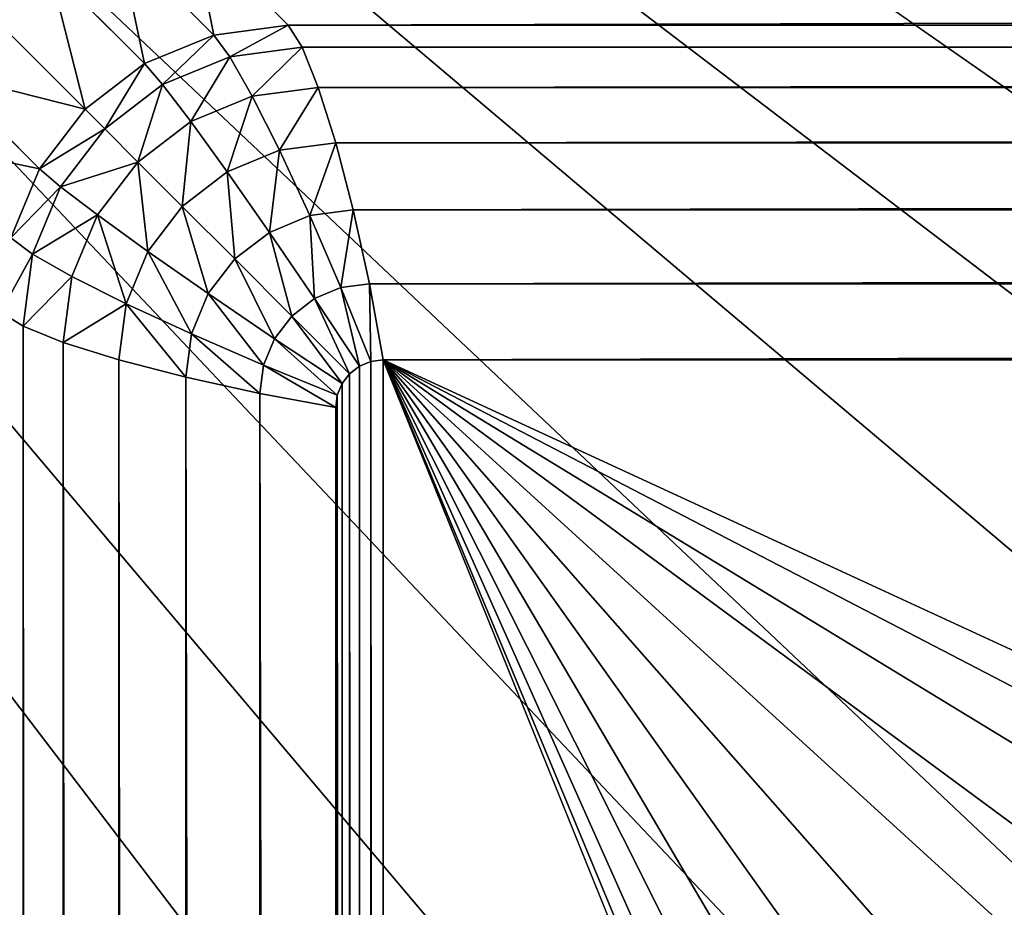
# Model space of a CAD drawing. Header units: centimetres. Extents: x -45 to 35, y -55 to 45.
# Tile 163 of 189: x -39.89 to -37.8, y 38.06 to 39.94. Entities that reach past the tile are written whole.
import ezdxf

# ---------------------------------------------------------------- set-up
doc = ezdxf.new("R2010")
doc.units = ezdxf.units.CM
doc.header["$LTSCALE"] = 2.54
doc.layers.get('0').update_dxf_attribs({"true_color": 0xff5454})

# ---------------------------------------------------------------- blocks, each defined once
blk = doc.blocks.new('Grupuj#4')
at = {"color": 7, "true_color": 0xfefefe}
for p, q in [((5.4772, 95.1312, 3.9), (5.6788, 94.9296, 2.7)), ((5.4772, 95.1312, 3.9), (5.6788, 94.9296, 2.7)), ((5.5214, 94.9088, 2.7), (5.3197, 95.1105, 3.9)), ((5.5214, 94.9088, 2.7), (5.3197, 95.1105, 3.9)), ((5.3746, 94.8481, 2.7), (5.173, 95.0497, 3.9)), ((5.3746, 94.8481, 2.7), (5.173, 95.0497, 3.9)), ((5.2486, 94.7514, 2.7), (5.047, 94.953, 3.9)), ((5.2486, 94.7514, 2.7), (5.047, 94.953, 3.9)), ((5.6788, 94.9296, 2.7), (5.5214, 94.9088, 2.7)), ((5.6788, 94.9296, 2.7), (5.5214, 94.9088, 2.7)), ((5.6788, 94.9296, 2.7), (74.3212, 94.9296, 2.7)), ((5.6788, 94.9296, 2.7), (74.3212, 94.9296, 2.7)), ((5.7084, 94.8828, 2.5447), (5.6788, 94.9296, 2.7)), ((5.7084, 94.8828, 2.5447), (5.6788, 94.9296, 2.7)), ((5.5214, 94.9088, 2.7), (5.3746, 94.8481, 2.7)), ((5.5214, 94.9088, 2.7), (5.3746, 94.8481, 2.7)), ((5.5214, 94.9088, 2.7), (5.5554, 94.8626, 2.5447)), ((5.5214, 94.9088, 2.7), (5.5554, 94.8626, 2.5447)), ((5.7084, 94.8828, 2.5447), (5.5554, 94.8626, 2.5447)), ((5.7084, 94.8828, 2.5447), (5.5554, 94.8626, 2.5447)), ((5.7084, 94.8828, 2.5447), (74.2916, 94.8828, 2.5447)), ((5.7084, 94.8828, 2.5447), (74.2916, 94.8828, 2.5447)), ((5.7428, 94.7977, 2.4), (5.7084, 94.8828, 2.5447)), ((5.7428, 94.7977, 2.4), (5.7084, 94.8828, 2.5447)), ((5.3746, 94.8481, 2.7), (5.2486, 94.7514, 2.7)), ((5.3746, 94.8481, 2.7), (5.2486, 94.7514, 2.7)), ((5.3746, 94.8481, 2.7), (5.4128, 94.8036, 2.5447)), ((5.3746, 94.8481, 2.7), (5.4128, 94.8036, 2.5447)), ((5.5554, 94.8626, 2.5447), (5.4128, 94.8036, 2.5447)), ((5.5554, 94.8626, 2.5447), (5.4128, 94.8036, 2.5447)), ((5.5554, 94.8626, 2.5447), (5.6029, 94.7792, 2.4)), ((5.5554, 94.8626, 2.5447), (5.6029, 94.7792, 2.4)), ((5.1519, 94.6254, 2.7), (4.9503, 94.827, 3.9)), ((5.1519, 94.6254, 2.7), (4.9503, 94.827, 3.9)), ((5.4128, 94.8036, 2.5447), (5.2904, 94.7096, 2.5447)), ((5.4128, 94.8036, 2.5447), (5.2904, 94.7096, 2.5447)), ((5.4128, 94.8036, 2.5447), (5.4726, 94.7253, 2.4)), ((5.4128, 94.8036, 2.5447), (5.4726, 94.7253, 2.4)), ((5.7428, 94.7977, 2.4), (5.6029, 94.7792, 2.4)), ((5.7428, 94.7977, 2.4), (5.6029, 94.7792, 2.4)), ((5.7428, 94.7977, 2.4), (74.2572, 94.7977, 2.4)), ((5.7428, 94.7977, 2.4), (74.2572, 94.7977, 2.4)), ((5.7797, 94.6801, 2.2757), (5.7428, 94.7977, 2.4)), ((5.7797, 94.6801, 2.2757), (5.7428, 94.7977, 2.4)), ((5.6029, 94.7792, 2.4), (5.4726, 94.7253, 2.4)), ((5.6029, 94.7792, 2.4), (5.4726, 94.7253, 2.4)), ((5.6029, 94.7792, 2.4), (5.6607, 94.6644, 2.2757)), ((5.6029, 94.7792, 2.4), (5.6607, 94.6644, 2.2757)), ((5.2486, 94.7514, 2.7), (5.1519, 94.6254, 2.7)), ((5.2486, 94.7514, 2.7), (5.1519, 94.6254, 2.7)), ((5.2486, 94.7514, 2.7), (5.2904, 94.7096, 2.5447)), ((5.2486, 94.7514, 2.7), (5.2904, 94.7096, 2.5447)), ((5.4726, 94.7253, 2.4), (5.3606, 94.6394, 2.4)), ((5.4726, 94.7253, 2.4), (5.3606, 94.6394, 2.4)), ((5.4726, 94.7253, 2.4), (5.5498, 94.6185, 2.2757)), ((5.4726, 94.7253, 2.4), (5.5498, 94.6185, 2.2757)), ((5.2904, 94.7096, 2.5447), (5.1964, 94.5872, 2.5447)), ((5.2904, 94.7096, 2.5447), (5.1964, 94.5872, 2.5447)), ((5.2904, 94.7096, 2.5447), (5.3606, 94.6394, 2.4)), ((5.2904, 94.7096, 2.5447), (5.3606, 94.6394, 2.4)), ((5.7797, 94.6801, 2.2757), (5.6607, 94.6644, 2.2757)), ((5.7797, 94.6801, 2.2757), (5.6607, 94.6644, 2.2757)), ((5.7797, 94.6801, 2.2757), (74.2203, 94.6801, 2.2757)), ((5.8166, 94.5381, 2.1804), (5.7797, 94.6801, 2.2757)), ((5.7797, 94.6801, 2.2757), (74.2203, 94.6801, 2.2757)), ((5.8166, 94.5381, 2.1804), (5.7797, 94.6801, 2.2757)), ((5.6607, 94.6644, 2.2757), (5.5498, 94.6185, 2.2757)), ((5.6607, 94.6644, 2.2757), (5.5498, 94.6185, 2.2757)), ((5.6607, 94.6644, 2.2757), (5.7248, 94.526, 2.1804)), ((5.6607, 94.6644, 2.2757), (5.7248, 94.526, 2.1804)), ((5.3606, 94.6394, 2.4), (5.2747, 94.5274, 2.4)), ((5.3606, 94.6394, 2.4), (5.2747, 94.5274, 2.4)), ((5.3606, 94.6394, 2.4), (5.4546, 94.5454, 2.2757)), ((5.3606, 94.6394, 2.4), (5.4546, 94.5454, 2.2757)), ((5.1519, 94.6254, 2.7), (5.0912, 94.4786, 2.7)), ((5.1519, 94.6254, 2.7), (5.0912, 94.4786, 2.7)), ((5.1519, 94.6254, 2.7), (5.1964, 94.5872, 2.5447)), ((5.1519, 94.6254, 2.7), (5.1964, 94.5872, 2.5447)), ((5.5498, 94.6185, 2.2757), (5.4546, 94.5454, 2.2757)), ((5.5498, 94.6185, 2.2757), (5.4546, 94.5454, 2.2757)), ((5.5498, 94.6185, 2.2757), (5.6393, 94.4905, 2.1804)), ((5.5498, 94.6185, 2.2757), (5.6393, 94.4905, 2.1804)), ((5.1964, 94.5872, 2.5447), (5.1374, 94.4446, 2.5447)), ((5.1964, 94.5872, 2.5447), (5.1374, 94.4446, 2.5447)), ((5.1964, 94.5872, 2.5447), (5.2747, 94.5274, 2.4)), ((5.1964, 94.5872, 2.5447), (5.2747, 94.5274, 2.4)), ((5.4546, 94.5454, 2.2757), (5.3815, 94.4502, 2.2757)), ((5.4546, 94.5454, 2.2757), (5.3815, 94.4502, 2.2757)), ((5.4546, 94.5454, 2.2757), (5.5658, 94.4342, 2.1804)), ((5.4546, 94.5454, 2.2757), (5.5658, 94.4342, 2.1804)), ((5.8166, 94.5381, 2.1804), (5.7248, 94.526, 2.1804)), ((5.8166, 94.5381, 2.1804), (5.7248, 94.526, 2.1804)), ((5.8166, 94.5381, 2.1804), (74.1834, 94.5381, 2.1804)), ((5.8166, 94.5381, 2.1804), (74.1834, 94.5381, 2.1804)), ((5.851, 94.3812, 2.1204), (5.8166, 94.5381, 2.1804)), ((5.851, 94.3812, 2.1204), (5.8166, 94.5381, 2.1804)), ((5.2747, 94.5274, 2.4), (5.2208, 94.3971, 2.4)), ((5.2747, 94.5274, 2.4), (5.2208, 94.3971, 2.4)), ((5.2747, 94.5274, 2.4), (5.3815, 94.4502, 2.2757)), ((5.2747, 94.5274, 2.4), (5.3815, 94.4502, 2.2757)), ((5.7248, 94.526, 2.1804), (5.6393, 94.4905, 2.1804)), ((5.7248, 94.526, 2.1804), (5.6393, 94.4905, 2.1804)), ((5.7248, 94.526, 2.1804), (5.7909, 94.3733, 2.1204)), ((5.7248, 94.526, 2.1804), (5.7909, 94.3733, 2.1204)), ((5.0912, 94.4786, 2.7), (5.1374, 94.4446, 2.5447)), ((5.0912, 94.4786, 2.7), (5.1374, 94.4446, 2.5447)), ((5.6393, 94.4905, 2.1804), (5.5658, 94.4342, 2.1804)), ((5.6393, 94.4905, 2.1804), (5.5658, 94.4342, 2.1804)), ((5.6393, 94.4905, 2.1804), (5.7349, 94.3501, 2.1204)), ((5.6393, 94.4905, 2.1804), (5.7349, 94.3501, 2.1204)), ((5.1374, 94.4446, 2.5447), (5.1172, 94.2916, 2.5447)), ((5.1374, 94.4446, 2.5447), (5.1172, 94.2916, 2.5447)), ((5.1374, 94.4446, 2.5447), (5.2208, 94.3971, 2.4)), ((5.1374, 94.4446, 2.5447), (5.2208, 94.3971, 2.4)), ((5.3815, 94.4502, 2.2757), (5.3356, 94.3393, 2.2757)), ((5.3815, 94.4502, 2.2757), (5.3356, 94.3393, 2.2757)), ((5.3815, 94.4502, 2.2757), (5.5095, 94.3607, 2.1804)), ((5.3815, 94.4502, 2.2757), (5.5095, 94.3607, 2.1804)), ((5.5658, 94.4342, 2.1804), (5.5095, 94.3607, 2.1804)), ((5.5658, 94.4342, 2.1804), (5.5095, 94.3607, 2.1804)), ((5.5658, 94.4342, 2.1804), (5.6868, 94.3132, 2.1204)), ((5.5658, 94.4342, 2.1804), (5.6868, 94.3132, 2.1204)), ((5.2208, 94.3971, 2.4), (5.2023, 94.2572, 2.4)), ((5.2208, 94.3971, 2.4), (5.2023, 94.2572, 2.4)), ((5.2208, 94.3971, 2.4), (5.3356, 94.3393, 2.2757)), ((5.2208, 94.3971, 2.4), (5.3356, 94.3393, 2.2757)), ((5.7909, 94.3733, 2.1204), (5.7349, 94.3501, 2.1204)), ((5.7909, 94.3733, 2.1204), (5.7349, 94.3501, 2.1204)), ((5.851, 94.3812, 2.1204), (5.7909, 94.3733, 2.1204)), ((5.851, 94.3812, 2.1204), (5.7909, 94.3733, 2.1204)), ((5.7909, 94.3733, 2.1204), (5.8544, 94.2169, 2.1)), ((5.7909, 94.3733, 2.1204), (5.8544, 94.2169, 2.1)), ((5.851, 94.3812, 2.1204), (74.149, 94.3812, 2.1204)), ((5.851, 94.3812, 2.1204), (74.149, 94.3812, 2.1204)), ((5.8805, 94.2203, 2.1), (5.851, 94.3812, 2.1204)), ((5.8805, 94.2203, 2.1), (5.851, 94.3812, 2.1204)), ((5.5095, 94.3607, 2.1804), (5.474, 94.2752, 2.1804)), ((5.5095, 94.3607, 2.1804), (5.474, 94.2752, 2.1804)), ((5.5095, 94.3607, 2.1804), (5.6499, 94.2651, 2.1204)), ((5.5095, 94.3607, 2.1804), (5.6499, 94.2651, 2.1204)), ((5.7349, 94.3501, 2.1204), (5.6868, 94.3132, 2.1204)), ((5.7349, 94.3501, 2.1204), (5.6868, 94.3132, 2.1204)), ((5.7349, 94.3501, 2.1204), (5.8301, 94.2068, 2.1)), ((5.7349, 94.3501, 2.1204), (5.8301, 94.2068, 2.1)), ((5.3356, 94.3393, 2.2757), (5.3199, 94.2203, 2.2757)), ((5.3356, 94.3393, 2.2757), (5.3199, 94.2203, 2.2757)), ((5.3356, 94.3393, 2.2757), (5.474, 94.2752, 2.1804)), ((5.3356, 94.3393, 2.2757), (5.474, 94.2752, 2.1804)), ((5.0704, 94.3212, 2.7), (5.1172, 94.2916, 2.5447)), ((5.0704, 94.3212, 2.7), (5.1172, 94.2916, 2.5447)), ((5.6868, 94.3132, 2.1204), (5.6499, 94.2651, 2.1204)), ((5.6868, 94.3132, 2.1204), (5.6499, 94.2651, 2.1204)), ((5.6868, 94.3132, 2.1204), (5.8092, 94.1908, 2.1)), ((5.6868, 94.3132, 2.1204), (5.8092, 94.1908, 2.1)), ((5.1172, 94.2916, 2.5447), (5.2023, 94.2572, 2.4)), ((5.1172, 94.2916, 2.5447), (5.2023, 94.2572, 2.4)), ((5.1172, 5.7084, 2.5447), (5.1172, 94.2916, 2.5447)), ((5.1172, 5.7084, 2.5447), (5.1172, 94.2916, 2.5447)), ((5.474, 94.2752, 2.1804), (5.4619, 94.1834, 2.1804)), ((5.474, 94.2752, 2.1804), (5.4619, 94.1834, 2.1804)), ((5.474, 94.2752, 2.1804), (5.6267, 94.2091, 2.1204)), ((5.474, 94.2752, 2.1804), (5.6267, 94.2091, 2.1204)), ((5.6499, 94.2651, 2.1204), (5.6267, 94.2091, 2.1204)), ((5.6499, 94.2651, 2.1204), (5.6267, 94.2091, 2.1204)), ((5.6499, 94.2651, 2.1204), (5.7932, 94.1699, 2.1)), ((5.6499, 94.2651, 2.1204), (5.7932, 94.1699, 2.1)), ((5.2023, 94.2572, 2.4), (5.3199, 94.2203, 2.2757)), ((5.2023, 5.7428, 2.4), (5.2023, 94.2572, 2.4)), ((5.2023, 94.2572, 2.4), (5.3199, 94.2203, 2.2757)), ((5.2023, 5.7428, 2.4), (5.2023, 94.2572, 2.4)), ((5.3199, 5.7797, 2.2757), (5.3199, 94.2203, 2.2757)), ((5.3199, 94.2203, 2.2757), (5.4619, 94.1834, 2.1804)), ((5.3199, 94.2203, 2.2757), (5.4619, 94.1834, 2.1804)), ((5.3199, 5.7797, 2.2757), (5.3199, 94.2203, 2.2757)), ((5.6267, 94.2091, 2.1204), (5.6188, 94.149, 2.1204)), ((5.6267, 94.2091, 2.1204), (5.6188, 94.149, 2.1204)), ((5.6267, 94.2091, 2.1204), (5.7831, 94.1456, 2.1)), ((5.6267, 94.2091, 2.1204), (5.7831, 94.1456, 2.1)), ((5.8092, 94.1908, 2.1), (5.8301, 94.2068, 2.1)), ((5.8092, 94.1908, 2.1), (5.8301, 94.2068, 2.1)), ((5.8301, 94.2068, 2.1), (5.8544, 94.2169, 2.1)), ((5.8301, 94.2068, 2.1), (5.8544, 94.2169, 2.1)), ((5.8544, 94.2169, 2.1), (5.8805, 94.2203, 2.1)), ((5.8544, 94.2169, 2.1), (5.8805, 94.2203, 2.1)), ((74.1195, 94.2203, 2.1), (5.8805, 94.2203, 2.1)), ((74.1195, 94.2203, 2.1), (5.8805, 94.2203, 2.1)), ((5.4619, 94.1834, 2.1804), (5.6188, 94.149, 2.1204)), ((5.4619, 94.1834, 2.1804), (5.6188, 94.149, 2.1204)), ((5.4619, 5.8166, 2.1804), (5.4619, 94.1834, 2.1804)), ((5.4619, 5.8166, 2.1804), (5.4619, 94.1834, 2.1804)), ((5.7932, 94.1699, 2.1), (5.8092, 94.1908, 2.1)), ((5.7932, 94.1699, 2.1), (5.8092, 94.1908, 2.1)), ((5.7831, 94.1456, 2.1), (5.7932, 94.1699, 2.1)), ((5.7831, 94.1456, 2.1), (5.7932, 94.1699, 2.1)), ((5.6188, 94.149, 2.1204), (5.7797, 94.1195, 2.1)), ((5.6188, 94.149, 2.1204), (5.7797, 94.1195, 2.1)), ((5.6188, 5.851, 2.1204), (5.6188, 94.149, 2.1204)), ((5.6188, 5.851, 2.1204), (5.6188, 94.149, 2.1204)), ((5.7797, 94.1195, 2.1), (5.7831, 94.1456, 2.1)), ((5.7797, 94.1195, 2.1), (5.7831, 94.1456, 2.1)), ((5.7797, 94.1195, 2.1), (5.7797, 5.8805, 2.1)), ((5.7797, 94.1195, 2.1), (5.7797, 5.8805, 2.1))]:
    blk.add_line(p, q, dxfattribs=at)
mesh = blk.add_polyface(dxfattribs=at)
corners = [(0.6, 0.6, 4.5), (4.1595, 5.4772, 4.5), (0.6, 99.4, 4.5), (4.2044, 5.1362, 4.5), (4.3361, 4.8184, 4.5), (4.5455, 4.5455, 4.5), (4.8184, 4.3361, 4.5), (5.1362, 4.2044, 4.5), (5.4772, 4.1595, 4.5), (79.4, 0.6, 4.5), (74.5228, 4.1595, 4.5), (74.8638, 4.2044, 4.5), (75.1816, 4.3361, 4.5), (75.4545, 4.5455, 4.5), (75.6639, 4.8184, 4.5), (75.7956, 5.1362, 4.5), (75.8405, 5.4772, 4.5), (75.8405, 94.5228, 4.5), (5.4772, 95.8405, 4.5), (79.4, 99.4, 4.5), (5.1362, 95.7956, 4.5), (4.8184, 95.6639, 4.5), (4.5455, 95.4545, 4.5), (4.3361, 95.1816, 4.5), (4.2044, 94.8638, 4.5), (4.1595, 94.5228, 4.5), (74.5228, 95.8405, 4.5), (74.8638, 95.7956, 4.5), (75.1816, 95.6639, 4.5), (75.4545, 95.4545, 4.5), (75.6639, 95.1816, 4.5), (75.7956, 94.8638, 4.5)]
mesh.append_faces([[corners[k] for k in face] for face in [(0, 1, 2), (1, 0, 3), (3, 0, 4), (4, 0, 5), (5, 0, 6), (6, 0, 7), (7, 0, 8), (8, 9, 10), (10, 9, 11), (11, 9, 12), (12, 9, 13), (13, 9, 14), (14, 9, 15), (15, 9, 16), (16, 9, 17), (2, 18, 19), (18, 2, 20), (20, 2, 21), (21, 2, 22), (22, 2, 23), (23, 2, 24), (24, 2, 25), (25, 2, 1), (19, 17, 9)]], dxfattribs={"vtx0": -1, "vtx1": -1, "color": 7})
mesh.append_faces([[corners[k] for k in face] for face in [(8, 0, 9), (19, 18, 26), (19, 26, 27), (19, 27, 28), (19, 28, 29), (19, 29, 30), (19, 30, 31), (19, 31, 17)]], dxfattribs={"vtx0": -1, "vtx2": -1, "color": 7})
mesh = blk.add_polyface(dxfattribs=at)
corners = [(0.6, 99.4), (10.1465, 85.7148), (0.6, 0.6), (10.3767, 86.5738), (10.7525, 87.3799), (11.2627, 88.1084), (11.8916, 88.7373), (12.6201, 89.2475), (13.4262, 89.6233), (14.2852, 89.8535), (79.4, 99.4), (10.069, 84.8288), (15.1712, 89.931), (16.0573, 89.8535), (16.9163, 89.6233), (17.7224, 89.2475), (18.4509, 88.7373), (19.0798, 88.1084), (19.59, 87.3799), (19.9658, 86.5738), (20.196, 85.7148), (20.2735, 84.8288), (11.2627, 81.5491), (79.4, 0.6), (10.7525, 82.2776), (10.3767, 83.0837), (10.1465, 83.9427), (11.8916, 80.9202), (12.6201, 80.41), (13.4262, 80.0342), (14.2852, 79.804), (15.1712, 79.7265), (16.0573, 79.804), (16.9163, 80.0342), (17.7224, 80.41), (18.4509, 80.9202), (19.0798, 81.5491), (19.59, 82.2776), (19.9658, 83.0837), (20.196, 83.9427)]
mesh.append_faces([[corners[k] for k in face] for face in [(0, 1, 2), (1, 0, 3), (3, 0, 4), (4, 0, 5), (5, 0, 6), (6, 0, 7), (7, 0, 8), (8, 0, 9), (9, 10, 12), (12, 10, 13), (13, 10, 14), (14, 10, 15), (15, 10, 16), (16, 10, 17), (17, 10, 18), (18, 10, 19), (19, 10, 20), (20, 10, 21), (2, 22, 23), (22, 2, 24), (24, 2, 25), (25, 2, 26), (26, 2, 11), (23, 21, 10)]], dxfattribs={"vtx0": -1, "vtx1": -1, "color": 7})
mesh.append_faces([[corners[k] for k in face] for face in [(9, 0, 10), (2, 1, 11), (23, 22, 27), (23, 27, 28), (23, 28, 29), (23, 29, 30), (23, 30, 31), (23, 31, 32), (23, 32, 33), (23, 33, 34), (23, 34, 35), (23, 35, 36), (23, 36, 37), (23, 37, 38), (23, 38, 39), (23, 39, 21)]], dxfattribs={"vtx0": -1, "vtx2": -1, "color": 7})
mesh = blk.add_polyface(dxfattribs=at)
corners = [(5.4772, 95.1312, 3.9), (5.5214, 94.9088, 2.7), (5.6788, 94.9296, 2.7), (5.3197, 95.1105, 3.9)]
mesh.append_faces([[corners[k] for k in face] for face in [(0, 1, 2), (1, 0, 3)]], dxfattribs={"vtx0": -1, "color": 7})
mesh = blk.add_polyface(dxfattribs=at)
corners = [(74.5228, 95.1312, 3.9), (5.6788, 94.9296, 2.7), (74.3212, 94.9296, 2.7), (5.4772, 95.1312, 3.9)]
mesh.append_faces([[corners[k] for k in face] for face in [(0, 1, 2), (1, 0, 3)]], dxfattribs={"vtx0": -1, "color": 7})
mesh = blk.add_polyface(dxfattribs=at)
corners = [(5.3197, 95.1105, 3.9), (5.3746, 94.8481, 2.7), (5.5214, 94.9088, 2.7), (5.173, 95.0497, 3.9)]
mesh.append_faces([[corners[k] for k in face] for face in [(0, 1, 2), (1, 0, 3)]], dxfattribs={"vtx0": -1, "color": 7})
mesh = blk.add_polyface(dxfattribs=at)
corners = [(5.173, 95.0497, 3.9), (5.2486, 94.7514, 2.7), (5.3746, 94.8481, 2.7), (5.047, 94.953, 3.9)]
mesh.append_faces([[corners[k] for k in face] for face in [(0, 1, 2), (1, 0, 3)]], dxfattribs={"vtx0": -1, "color": 7})
mesh = blk.add_polyface(dxfattribs=at)
corners = [(5.2486, 94.7514, 2.7), (4.9503, 94.827, 3.9), (5.1519, 94.6254, 2.7), (5.047, 94.953, 3.9)]
mesh.append_faces([[corners[k] for k in face] for face in [(0, 1, 2), (1, 0, 3)]], dxfattribs={"vtx0": -1, "color": 7})
mesh = blk.add_polyface(dxfattribs=at)
corners = [(5.6788, 94.9296, 2.7), (5.5554, 94.8626, 2.5447), (5.7084, 94.8828, 2.5447), (5.5214, 94.9088, 2.7)]
mesh.append_faces([[corners[k] for k in face] for face in [(0, 1, 2), (1, 0, 3)]], dxfattribs={"vtx0": -1, "color": 7})
mesh = blk.add_polyface(dxfattribs=at)
corners = [(74.3212, 94.9296, 2.7), (5.7084, 94.8828, 2.5447), (74.2916, 94.8828, 2.5447), (5.6788, 94.9296, 2.7)]
mesh.append_faces([[corners[k] for k in face] for face in [(0, 1, 2), (1, 0, 3)]], dxfattribs={"vtx0": -1, "color": 7})
mesh = blk.add_polyface(dxfattribs=at)
corners = [(5.5214, 94.9088, 2.7), (5.4128, 94.8036, 2.5447), (5.5554, 94.8626, 2.5447), (5.3746, 94.8481, 2.7)]
mesh.append_faces([[corners[k] for k in face] for face in [(0, 1, 2), (1, 0, 3)]], dxfattribs={"vtx0": -1, "color": 7})
mesh = blk.add_polyface(dxfattribs=at)
corners = [(5.7084, 94.8828, 2.5447), (5.6029, 94.7792, 2.4), (5.7428, 94.7977, 2.4), (5.5554, 94.8626, 2.5447)]
mesh.append_faces([[corners[k] for k in face] for face in [(0, 1, 2), (1, 0, 3)]], dxfattribs={"vtx0": -1, "color": 7})
mesh = blk.add_polyface(dxfattribs=at)
corners = [(74.2916, 94.8828, 2.5447), (5.7428, 94.7977, 2.4), (74.2572, 94.7977, 2.4), (5.7084, 94.8828, 2.5447)]
mesh.append_faces([[corners[k] for k in face] for face in [(0, 1, 2), (1, 0, 3)]], dxfattribs={"vtx0": -1, "color": 7})
mesh = blk.add_polyface(dxfattribs=at)
corners = [(5.3746, 94.8481, 2.7), (5.2904, 94.7096, 2.5447), (5.4128, 94.8036, 2.5447), (5.2486, 94.7514, 2.7)]
mesh.append_faces([[corners[k] for k in face] for face in [(0, 1, 2), (1, 0, 3)]], dxfattribs={"vtx0": -1, "color": 7})
mesh = blk.add_polyface(dxfattribs=at)
corners = [(5.5554, 94.8626, 2.5447), (5.4726, 94.7253, 2.4), (5.6029, 94.7792, 2.4), (5.4128, 94.8036, 2.5447)]
mesh.append_faces([[corners[k] for k in face] for face in [(0, 1, 2), (1, 0, 3)]], dxfattribs={"vtx0": -1, "color": 7})
mesh = blk.add_polyface(dxfattribs=at)
corners = [(5.1519, 94.6254, 2.7), (4.8895, 94.6803, 3.9), (5.0912, 94.4786, 2.7), (4.9503, 94.827, 3.9)]
mesh.append_faces([[corners[k] for k in face] for face in [(0, 1, 2), (1, 0, 3)]], dxfattribs={"vtx0": -1, "color": 7})
mesh = blk.add_polyface(dxfattribs=at)
corners = [(5.4128, 94.8036, 2.5447), (5.3606, 94.6394, 2.4), (5.4726, 94.7253, 2.4), (5.2904, 94.7096, 2.5447)]
mesh.append_faces([[corners[k] for k in face] for face in [(0, 1, 2), (1, 0, 3)]], dxfattribs={"vtx0": -1, "color": 7})
mesh = blk.add_polyface(dxfattribs=at)
corners = [(5.7428, 94.7977, 2.4), (5.6607, 94.6644, 2.2757), (5.7797, 94.6801, 2.2757), (5.6029, 94.7792, 2.4)]
mesh.append_faces([[corners[k] for k in face] for face in [(0, 1, 2), (1, 0, 3)]], dxfattribs={"vtx0": -1, "color": 7})
mesh = blk.add_polyface(dxfattribs=at)
corners = [(74.2572, 94.7977, 2.4), (5.7797, 94.6801, 2.2757), (74.2203, 94.6801, 2.2757), (5.7428, 94.7977, 2.4)]
mesh.append_faces([[corners[k] for k in face] for face in [(0, 1, 2), (1, 0, 3)]], dxfattribs={"vtx0": -1, "color": 7})
mesh = blk.add_polyface(dxfattribs=at)
corners = [(5.5498, 94.6185, 2.2757), (5.6029, 94.7792, 2.4), (5.4726, 94.7253, 2.4), (5.6607, 94.6644, 2.2757)]
mesh.append_faces([[corners[k] for k in face] for face in [(0, 1, 2), (1, 0, 3)]], dxfattribs={"vtx0": -1, "color": 7})
mesh = blk.add_polyface(dxfattribs=at)
corners = [(5.2904, 94.7096, 2.5447), (5.1519, 94.6254, 2.7), (5.1964, 94.5872, 2.5447), (5.2486, 94.7514, 2.7)]
mesh.append_faces([[corners[k] for k in face] for face in [(0, 1, 2), (1, 0, 3)]], dxfattribs={"vtx0": -1, "color": 7})
mesh = blk.add_polyface(dxfattribs=at)
corners = [(5.4546, 94.5454, 2.2757), (5.4726, 94.7253, 2.4), (5.3606, 94.6394, 2.4), (5.5498, 94.6185, 2.2757)]
mesh.append_faces([[corners[k] for k in face] for face in [(0, 1, 2), (1, 0, 3)]], dxfattribs={"vtx0": -1, "color": 7})
mesh = blk.add_polyface(dxfattribs=at)
corners = [(5.3606, 94.6394, 2.4), (5.1964, 94.5872, 2.5447), (5.2747, 94.5274, 2.4), (5.2904, 94.7096, 2.5447)]
mesh.append_faces([[corners[k] for k in face] for face in [(0, 1, 2), (1, 0, 3)]], dxfattribs={"vtx0": -1, "color": 7})
mesh = blk.add_polyface(dxfattribs=at)
corners = [(5.7248, 94.526, 2.1804), (5.7797, 94.6801, 2.2757), (5.6607, 94.6644, 2.2757), (5.8166, 94.5381, 2.1804)]
mesh.append_faces([[corners[k] for k in face] for face in [(0, 1, 2), (1, 0, 3)]], dxfattribs={"vtx0": -1, "color": 7})
mesh = blk.add_polyface(dxfattribs=at)
corners = [(5.8166, 94.5381, 2.1804), (74.2203, 94.6801, 2.2757), (5.7797, 94.6801, 2.2757), (74.1834, 94.5381, 2.1804)]
mesh.append_faces([[corners[k] for k in face] for face in [(0, 1, 2), (1, 0, 3)]], dxfattribs={"vtx0": -1, "color": 7})
mesh = blk.add_polyface(dxfattribs=at)
corners = [(5.6393, 94.4905, 2.1804), (5.6607, 94.6644, 2.2757), (5.5498, 94.6185, 2.2757), (5.7248, 94.526, 2.1804)]
mesh.append_faces([[corners[k] for k in face] for face in [(0, 1, 2), (1, 0, 3)]], dxfattribs={"vtx0": -1, "color": 7})
mesh = blk.add_polyface(dxfattribs=at)
corners = [(5.3815, 94.4502, 2.2757), (5.3606, 94.6394, 2.4), (5.2747, 94.5274, 2.4), (5.4546, 94.5454, 2.2757)]
mesh.append_faces([[corners[k] for k in face] for face in [(0, 1, 2), (1, 0, 3)]], dxfattribs={"vtx0": -1, "color": 7})
mesh = blk.add_polyface(dxfattribs=at)
corners = [(5.1964, 94.5872, 2.5447), (5.0912, 94.4786, 2.7), (5.1374, 94.4446, 2.5447), (5.1519, 94.6254, 2.7)]
mesh.append_faces([[corners[k] for k in face] for face in [(0, 1, 2), (1, 0, 3)]], dxfattribs={"vtx0": -1, "color": 7})
mesh = blk.add_polyface(dxfattribs=at)
corners = [(5.5658, 94.4342, 2.1804), (5.5498, 94.6185, 2.2757), (5.4546, 94.5454, 2.2757), (5.6393, 94.4905, 2.1804)]
mesh.append_faces([[corners[k] for k in face] for face in [(0, 1, 2), (1, 0, 3)]], dxfattribs={"vtx0": -1, "color": 7})
mesh = blk.add_polyface(dxfattribs=at)
corners = [(5.2747, 94.5274, 2.4), (5.1374, 94.4446, 2.5447), (5.2208, 94.3971, 2.4), (5.1964, 94.5872, 2.5447)]
mesh.append_faces([[corners[k] for k in face] for face in [(0, 1, 2), (1, 0, 3)]], dxfattribs={"vtx0": -1, "color": 7})
mesh = blk.add_polyface(dxfattribs=at)
corners = [(5.5095, 94.3607, 2.1804), (5.4546, 94.5454, 2.2757), (5.3815, 94.4502, 2.2757), (5.5658, 94.4342, 2.1804)]
mesh.append_faces([[corners[k] for k in face] for face in [(0, 1, 2), (1, 0, 3)]], dxfattribs={"vtx0": -1, "color": 7})
mesh = blk.add_polyface(dxfattribs=at)
corners = [(5.7909, 94.3733, 2.1204), (5.8166, 94.5381, 2.1804), (5.7248, 94.526, 2.1804), (5.851, 94.3812, 2.1204)]
mesh.append_faces([[corners[k] for k in face] for face in [(0, 1, 2), (1, 0, 3)]], dxfattribs={"vtx0": -1, "color": 7})
mesh = blk.add_polyface(dxfattribs=at)
corners = [(5.851, 94.3812, 2.1204), (74.1834, 94.5381, 2.1804), (5.8166, 94.5381, 2.1804), (74.149, 94.3812, 2.1204)]
mesh.append_faces([[corners[k] for k in face] for face in [(0, 1, 2), (1, 0, 3)]], dxfattribs={"vtx0": -1, "color": 7})
mesh = blk.add_polyface(dxfattribs=at)
corners = [(5.3356, 94.3393, 2.2757), (5.2747, 94.5274, 2.4), (5.2208, 94.3971, 2.4), (5.3815, 94.4502, 2.2757)]
mesh.append_faces([[corners[k] for k in face] for face in [(0, 1, 2), (1, 0, 3)]], dxfattribs={"vtx0": -1, "color": 7})
mesh = blk.add_polyface(dxfattribs=at)
corners = [(5.7349, 94.3501, 2.1204), (5.7248, 94.526, 2.1804), (5.6393, 94.4905, 2.1804), (5.7909, 94.3733, 2.1204)]
mesh.append_faces([[corners[k] for k in face] for face in [(0, 1, 2), (1, 0, 3)]], dxfattribs={"vtx0": -1, "color": 7})
mesh = blk.add_polyface(dxfattribs=at)
corners = [(5.1374, 94.4446, 2.5447), (5.0704, 94.3212, 2.7), (5.1172, 94.2916, 2.5447), (5.0912, 94.4786, 2.7)]
mesh.append_faces([[corners[k] for k in face] for face in [(0, 1, 2), (1, 0, 3)]], dxfattribs={"vtx0": -1, "color": 7})
mesh = blk.add_polyface(dxfattribs=at)
corners = [(5.6868, 94.3132, 2.1204), (5.6393, 94.4905, 2.1804), (5.5658, 94.4342, 2.1804), (5.7349, 94.3501, 2.1204)]
mesh.append_faces([[corners[k] for k in face] for face in [(0, 1, 2), (1, 0, 3)]], dxfattribs={"vtx0": -1, "color": 7})
mesh = blk.add_polyface(dxfattribs=at)
corners = [(5.2208, 94.3971, 2.4), (5.1172, 94.2916, 2.5447), (5.2023, 94.2572, 2.4), (5.1374, 94.4446, 2.5447)]
mesh.append_faces([[corners[k] for k in face] for face in [(0, 1, 2), (1, 0, 3)]], dxfattribs={"vtx0": -1, "color": 7})
mesh = blk.add_polyface(dxfattribs=at)
corners = [(5.474, 94.2752, 2.1804), (5.3815, 94.4502, 2.2757), (5.3356, 94.3393, 2.2757), (5.5095, 94.3607, 2.1804)]
mesh.append_faces([[corners[k] for k in face] for face in [(0, 1, 2), (1, 0, 3)]], dxfattribs={"vtx0": -1, "color": 7})
mesh = blk.add_polyface(dxfattribs=at)
corners = [(5.6499, 94.2651, 2.1204), (5.5658, 94.4342, 2.1804), (5.5095, 94.3607, 2.1804), (5.6868, 94.3132, 2.1204)]
mesh.append_faces([[corners[k] for k in face] for face in [(0, 1, 2), (1, 0, 3)]], dxfattribs={"vtx0": -1, "color": 7})
mesh = blk.add_polyface(dxfattribs=at)
corners = [(5.3356, 94.3393, 2.2757), (5.2023, 94.2572, 2.4), (5.3199, 94.2203, 2.2757), (5.2208, 94.3971, 2.4)]
mesh.append_faces([[corners[k] for k in face] for face in [(0, 1, 2), (1, 0, 3)]], dxfattribs={"vtx0": -1, "color": 7})
mesh = blk.add_polyface(dxfattribs=at)
corners = [(5.8301, 94.2068, 2.1), (5.7909, 94.3733, 2.1204), (5.7349, 94.3501, 2.1204), (5.8544, 94.2169, 2.1)]
mesh.append_faces([[corners[k] for k in face] for face in [(0, 1, 2), (1, 0, 3)]], dxfattribs={"vtx0": -1, "color": 7})
mesh = blk.add_polyface(dxfattribs=at)
corners = [(5.8544, 94.2169, 2.1), (5.851, 94.3812, 2.1204), (5.7909, 94.3733, 2.1204), (5.8805, 94.2203, 2.1)]
mesh.append_faces([[corners[k] for k in face] for face in [(0, 1, 2), (1, 0, 3)]], dxfattribs={"vtx0": -1, "color": 7})
mesh = blk.add_polyface(dxfattribs=at)
corners = [(5.8805, 94.2203, 2.1), (74.149, 94.3812, 2.1204), (5.851, 94.3812, 2.1204), (74.1195, 94.2203, 2.1)]
mesh.append_faces([[corners[k] for k in face] for face in [(0, 1, 2), (1, 0, 3)]], dxfattribs={"vtx0": -1, "color": 7})
mesh = blk.add_polyface(dxfattribs=at)
corners = [(5.6267, 94.2091, 2.1204), (5.5095, 94.3607, 2.1804), (5.474, 94.2752, 2.1804), (5.6499, 94.2651, 2.1204)]
mesh.append_faces([[corners[k] for k in face] for face in [(0, 1, 2), (1, 0, 3)]], dxfattribs={"vtx0": -1, "color": 7})
mesh = blk.add_polyface(dxfattribs=at)
corners = [(5.8092, 94.1908, 2.1), (5.7349, 94.3501, 2.1204), (5.6868, 94.3132, 2.1204), (5.8301, 94.2068, 2.1)]
mesh.append_faces([[corners[k] for k in face] for face in [(0, 1, 2), (1, 0, 3)]], dxfattribs={"vtx0": -1, "color": 7})
mesh = blk.add_polyface(dxfattribs=at)
corners = [(5.4619, 94.1834, 2.1804), (5.3356, 94.3393, 2.2757), (5.3199, 94.2203, 2.2757), (5.474, 94.2752, 2.1804)]
mesh.append_faces([[corners[k] for k in face] for face in [(0, 1, 2), (1, 0, 3)]], dxfattribs={"vtx0": -1, "color": 7})
mesh = blk.add_polyface(dxfattribs=at)
corners = [(5.1172, 5.7084, 2.5447), (5.0704, 94.3212, 2.7), (5.0704, 5.6788, 2.7), (5.1172, 94.2916, 2.5447)]
mesh.append_faces([[corners[k] for k in face] for face in [(0, 1, 2), (1, 0, 3)]], dxfattribs={"vtx0": -1, "color": 7})
mesh = blk.add_polyface(dxfattribs=at)
corners = [(5.7932, 94.1699, 2.1), (5.6868, 94.3132, 2.1204), (5.6499, 94.2651, 2.1204), (5.8092, 94.1908, 2.1)]
mesh.append_faces([[corners[k] for k in face] for face in [(0, 1, 2), (1, 0, 3)]], dxfattribs={"vtx0": -1, "color": 7})
mesh = blk.add_polyface(dxfattribs=at)
corners = [(5.2023, 5.7428, 2.4), (5.1172, 94.2916, 2.5447), (5.1172, 5.7084, 2.5447), (5.2023, 94.2572, 2.4)]
mesh.append_faces([[corners[k] for k in face] for face in [(0, 1, 2), (1, 0, 3)]], dxfattribs={"vtx0": -1, "color": 7})
mesh = blk.add_polyface(dxfattribs=at)
corners = [(5.6188, 94.149, 2.1204), (5.474, 94.2752, 2.1804), (5.4619, 94.1834, 2.1804), (5.6267, 94.2091, 2.1204)]
mesh.append_faces([[corners[k] for k in face] for face in [(0, 1, 2), (1, 0, 3)]], dxfattribs={"vtx0": -1, "color": 7})
mesh = blk.add_polyface(dxfattribs=at)
corners = [(5.7831, 94.1456, 2.1), (5.6499, 94.2651, 2.1204), (5.6267, 94.2091, 2.1204), (5.7932, 94.1699, 2.1)]
mesh.append_faces([[corners[k] for k in face] for face in [(0, 1, 2), (1, 0, 3)]], dxfattribs={"vtx0": -1, "color": 7})
mesh = blk.add_polyface(dxfattribs=at)
corners = [(5.3199, 5.7797, 2.2757), (5.2023, 94.2572, 2.4), (5.2023, 5.7428, 2.4), (5.3199, 94.2203, 2.2757)]
mesh.append_faces([[corners[k] for k in face] for face in [(0, 1, 2), (1, 0, 3)]], dxfattribs={"vtx0": -1, "color": 7})
mesh = blk.add_polyface(dxfattribs=at)
corners = [(5.4619, 5.8166, 2.1804), (5.3199, 94.2203, 2.2757), (5.3199, 5.7797, 2.2757), (5.4619, 94.1834, 2.1804)]
mesh.append_faces([[corners[k] for k in face] for face in [(0, 1, 2), (1, 0, 3)]], dxfattribs={"vtx0": -1, "color": 7})
mesh = blk.add_polyface(dxfattribs=at)
corners = [(5.7797, 94.1195, 2.1), (5.6267, 94.2091, 2.1204), (5.6188, 94.149, 2.1204), (5.7831, 94.1456, 2.1)]
mesh.append_faces([[corners[k] for k in face] for face in [(0, 1, 2), (1, 0, 3)]], dxfattribs={"vtx0": -1, "color": 7})
mesh = blk.add_polyface(dxfattribs=at)
corners = [(5.7831, 5.8544, 2.1), (5.7797, 94.1195, 2.1), (5.7797, 5.8805, 2.1), (5.7831, 94.1456, 2.1), (5.7932, 5.8301, 2.1), (5.7932, 94.1699, 2.1), (5.8092, 5.8092, 2.1), (5.8092, 94.1908, 2.1), (5.8301, 5.7932, 2.1), (5.8301, 94.2068, 2.1), (5.8544, 5.7831, 2.1), (5.8544, 94.2169, 2.1), (5.8805, 5.7797, 2.1), (5.8805, 94.2203, 2.1), (10.3767, 83.0837, 2.1), (10.7525, 82.2776, 2.1), (11.2627, 81.5491, 2.1), (74.1195, 5.7797, 2.1), (10.1465, 83.9427, 2.1), (10.069, 84.8288, 2.1), (11.8916, 80.9202, 2.1), (12.6201, 80.41, 2.1), (13.4262, 80.0342, 2.1), (14.2852, 79.804, 2.1), (15.1712, 79.7265, 2.1), (16.0573, 79.804, 2.1), (16.9163, 80.0342, 2.1), (17.7224, 80.41, 2.1), (18.4509, 80.9202, 2.1), (19.0798, 81.5491, 2.1), (19.59, 82.2776, 2.1), (19.9658, 83.0837, 2.1), (20.196, 83.9427, 2.1), (20.2735, 84.8288, 2.1), (15.1712, 89.931, 2.1), (74.1195, 94.2203, 2.1), (14.2852, 89.8535, 2.1), (13.4262, 89.6233, 2.1), (12.6201, 89.2475, 2.1), (11.8916, 88.7373, 2.1), (11.2627, 88.1084, 2.1), (10.7525, 87.3799, 2.1), (10.3767, 86.5738, 2.1), (10.1465, 85.7148, 2.1), (16.0573, 89.8535, 2.1), (16.9163, 89.6233, 2.1), (17.7224, 89.2475, 2.1), (18.4509, 88.7373, 2.1), (19.0798, 88.1084, 2.1), (19.59, 87.3799, 2.1), (19.9658, 86.5738, 2.1), (20.196, 85.7148, 2.1), (74.1456, 5.7831, 2.1), (74.1456, 94.2169, 2.1), (74.1699, 5.7932, 2.1), (74.1699, 94.2068, 2.1), (74.1908, 5.8092, 2.1), (74.1908, 94.1908, 2.1), (74.2068, 5.8301, 2.1), (74.2068, 94.1699, 2.1), (74.2169, 5.8544, 2.1), (74.2169, 94.1456, 2.1), (74.2203, 5.8805, 2.1), (74.2203, 94.1195, 2.1)]
mesh.append_faces([[corners[k] for k in face] for face in [(0, 1, 2), (61, 62, 63)]], dxfattribs={"vtx0": -1, "color": 7})
mesh.append_faces([[corners[k] for k in face] for face in [(1, 0, 3), (3, 4, 5), (5, 6, 7), (7, 8, 9), (9, 10, 11), (11, 12, 13), (14, 12, 15), (15, 12, 16), (16, 17, 20), (20, 17, 21), (21, 17, 22), (22, 17, 23), (23, 17, 24), (24, 17, 25), (25, 17, 26), (26, 17, 27), (27, 17, 28), (28, 17, 29), (29, 17, 30), (30, 17, 31), (31, 17, 32), (32, 17, 33), (13, 34, 35), (34, 13, 36), (36, 13, 37), (37, 13, 38), (38, 13, 39), (39, 13, 40), (40, 13, 41), (41, 13, 42), (42, 13, 43), (43, 13, 19), (35, 52, 53), (53, 54, 55), (55, 56, 57), (57, 58, 59), (59, 60, 61)]], dxfattribs={"vtx0": -1, "vtx1": -1, "color": 7})
mesh.append_faces([[corners[k] for k in face] for face in [(13, 12, 14), (35, 33, 17)]], dxfattribs={"vtx0": -1, "vtx1": -1, "vtx2": -1, "color": 7})
mesh.append_faces([[corners[k] for k in face] for face in [(3, 0, 4), (5, 4, 6), (7, 6, 8), (9, 8, 10), (11, 10, 12), (16, 12, 17), (13, 14, 18), (13, 18, 19), (35, 34, 44), (35, 44, 45), (35, 45, 46), (35, 46, 47), (35, 47, 48), (35, 48, 49), (35, 49, 50), (35, 50, 51), (35, 51, 33), (35, 17, 52), (53, 52, 54), (55, 54, 56), (57, 56, 58), (59, 58, 60), (61, 60, 62)]], dxfattribs={"vtx0": -1, "vtx2": -1, "color": 7})
mesh = blk.add_polyface(dxfattribs=at)
corners = [(5.6188, 5.851, 2.1204), (5.4619, 94.1834, 2.1804), (5.4619, 5.8166, 2.1804), (5.6188, 94.149, 2.1204)]
mesh.append_faces([[corners[k] for k in face] for face in [(0, 1, 2), (1, 0, 3)]], dxfattribs={"vtx0": -1, "color": 7})
mesh = blk.add_polyface(dxfattribs=at)
corners = [(5.7797, 5.8805, 2.1), (5.6188, 94.149, 2.1204), (5.6188, 5.851, 2.1204), (5.7797, 94.1195, 2.1)]
mesh.append_faces([[corners[k] for k in face] for face in [(0, 1, 2), (1, 0, 3)]], dxfattribs={"vtx0": -1, "color": 7})
blk = doc.blocks.new('Oltens Superior brodzik prostok_tny 100x80 cm akrylowy bia_y 15002000')
at = {"color": 0}
blk.add_blockref('Grupuj#4', (0, -10), dxfattribs=at)

msp = doc.modelspace()

# ---------------------------------------------------------------- block references
at = {"color": 0}
msp.add_blockref('Oltens Superior brodzik prostok_tny 100x80 cm akrylowy bia_y 15002000', (-45, -45, -2.25), dxfattribs=at)

doc.saveas('drawing.dxf')
